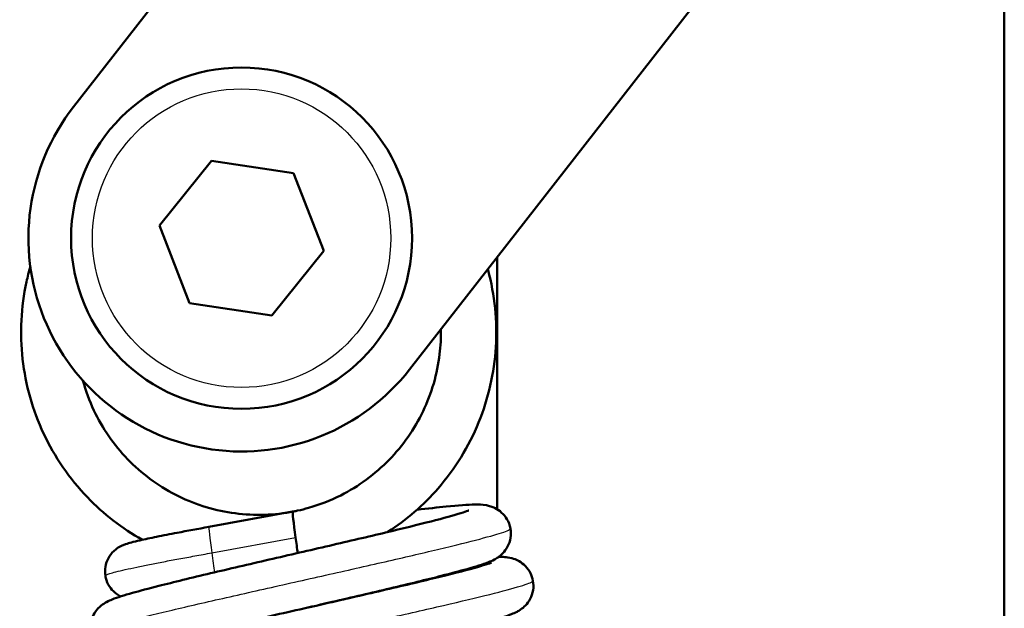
# Model space of a CAD drawing. Header units: millimetres. Extents: x 247 to 1050, y 34 to 1073.
# Tile 31 of 60: x 783 to 806, y 159 to 173. Entities that reach past the tile are written whole.
import ezdxf

# ---------------------------------------------------------------- set-up
doc = ezdxf.new("R2010")
doc.units = ezdxf.units.MM
doc.header["$LTSCALE"] = 0.75
doc.layers.add('Visible', color=7, linetype='Continuous', lineweight=50)
doc.layers.add('Visible Narrow', color=7, linetype='Continuous', lineweight=25)

msp = doc.modelspace()

# ---------------------------------------------------------------- linework, layer by layer
at = {"layer": 'Visible', "extrusion": (-1, -2e-16, 2.967e-13)}
for p, q in [((816.784, 212.857, 32), (784.226, 171.185, 32)), ((824.664, 206.701, 32), (792.107, 165.029, 32)), ((806.06, 182.889, 17.525), (806.06, 92.819, 17.525)), ((787.458, 169.923, 34), (786.239, 168.401, 34)), ((789.385, 169.629, 34), (787.458, 169.923, 34)), ((790.094, 167.813, 34), (789.385, 169.629, 34)), ((786.239, 168.401, 34), (786.948, 166.585, 34)), ((788.875, 166.291, 34), (790.094, 167.813, 34)), ((794.16, 167.657, 17.525), (794.16, 161.754, 17.525)), ((786.948, 166.585, 34), (788.875, 166.291, 34)), ((787.396, 161.34, 27.25), (789.364, 161.698, 27.25))]:
    msp.add_line(p, q, dxfattribs=at)
at = {"layer": 'Visible', "extrusion": (-2.967e-13, -2e-16, -1)}
msp.add_circle((-788.166, 168.107, -33.5), 4, dxfattribs=at)
at = {"layer": 'Visible'}
msp.add_arc((788.166, 168.107, 32), 5, 142, 322, dxfattribs=at)
at = {"layer": 'Visible', "extrusion": (0.991255, 0.131184, 0.014273)}
for start, end in [(0.0395, 86.6412), (86.6412, 120.1918)]:
    msp.add_arc((56.088, 15.775, 804.062), 0.65, start, end, dxfattribs=at)
at = {"layer": 'Visible', "extrusion": (-0.991255, -0.131184, -0.014273)}
msp.add_arc((-56.088, 14.476, -804.043), 0.65, 179.9545, 180, dxfattribs=at)
at = {"layer": 'Visible'}
for points, knots in [([(785.84, 161.038, 26.092), (785.365, 161.304, 26.112), (784.926, 161.644, 26.131), (784.131, 162.47, 26.174), (783.78, 162.981, 26.198), (783.266, 164.075, 26.243), (783.097, 164.672, 26.265), (782.961, 165.873, 26.309), (782.993, 166.493, 26.332), (783.147, 167.203, 26.36), (783.177, 167.322, 26.364), (783.211, 167.44, 26.369)], [0.38083, 0.38083, 0.38083, 0.38083, 0.5437528, 0.5437528, 0.7251518, 0.7251518, 0.9066089, 0.9066089, 1.0880299, 1.0880299, 1.1247986, 1.1247986, 1.1247986, 1.1247986]), ([(793.942, 167.378, 26.906), (793.944, 167.372, 26.906), (793.946, 167.365, 26.906), (794.106, 166.775, 26.928), (794.169, 166.158, 26.95), (794.094, 164.951, 26.995), (793.956, 164.347, 27.019), (793.498, 163.228, 27.064), (793.173, 162.699, 27.086), (792.437, 161.852, 27.127), (792.037, 161.505, 27.147), (791.601, 161.222, 27.167)], [1.0860399, 1.0860399, 1.0860399, 1.0860399, 1.0881204, 1.0881204, 1.2695689, 1.2695689, 1.4509794, 1.4509794, 1.6324367, 1.6324367, 1.7879682, 1.7879682, 1.7879682, 1.7879682]), ([(789.364, 161.698, 27.251), (789.373, 161.699, 27.25), (789.383, 161.701, 27.25), (789.422, 161.709, 27.248), (789.451, 161.715, 27.246), (789.568, 161.74, 27.241), (789.654, 161.762, 27.237), (789.999, 161.86, 27.22), (790.252, 161.959, 27.207), (790.911, 162.291, 27.17), (791.3, 162.576, 27.146), (791.952, 163.244, 27.101), (792.224, 163.634, 27.08), (792.625, 164.47, 27.035), (792.758, 164.927, 27.012), (792.836, 165.58, 26.979), (792.846, 165.776, 26.969), (792.843, 165.972, 26.96)], [0, 0, 0, 0, 0.0029787, 0.0029787, 0.0119154, 0.0119154, 0.0387366, 0.0387366, 0.1195076, 0.1195076, 0.2604846, 0.2604846, 0.3997509, 0.3997509, 0.5390045, 0.5390045, 0.597358, 0.597358, 0.597358, 0.597358]), ([(784.444, 164.769, 26.259), (784.51, 164.529, 26.248), (784.597, 164.295, 26.236), (784.9, 163.653, 26.201), (785.171, 163.261, 26.177), (785.815, 162.594, 26.132), (786.198, 162.31, 26.111), (787.022, 161.885, 26.066), (787.475, 161.739, 26.043), (788.384, 161.603, 25.997), (788.852, 161.608, 25.974), (789.302, 161.686, 25.953)], [0.2041247, 0.2041247, 0.2041247, 0.2041247, 0.2782596, 0.2782596, 0.4175371, 0.4175371, 0.5568664, 0.5568664, 0.6961237, 0.6961237, 0.8330463, 0.8330463, 0.8330463, 0.8330463]), ([(784.626, 158.853, 27.202), (784.613, 158.926, 27.225), (784.612, 159.002, 27.249), (784.635, 159.146, 27.3), (784.659, 159.217, 27.328), (784.723, 159.339, 27.397), (784.763, 159.392, 27.438), (784.84, 159.471, 27.533), (784.876, 159.5, 27.587), (784.941, 159.547, 27.707), (784.971, 159.564, 27.775), (785.047, 159.605, 27.968), (785.089, 159.623, 28.097), (785.261, 159.691, 28.608), (785.409, 159.737, 28.989), (785.778, 159.841, 29.655), (785.986, 159.897, 29.95), (786.57, 160.045, 30.599), (786.987, 160.146, 30.926), (787.867, 160.354, 31.393), (788.337, 160.463, 31.548), (789.28, 160.681, 31.687), (789.765, 160.793, 31.677), (790.686, 161.006, 31.498), (791.136, 161.111, 31.329), (791.941, 161.303, 30.859), (792.308, 161.393, 30.553), (792.907, 161.546, 29.849), (793.151, 161.613, 29.443), (793.384, 161.685, 28.812), (793.441, 161.705, 28.606), (793.486, 161.722, 28.3), (793.495, 161.726, 28.202), (793.495, 161.726, 28.105)], [0, 0, 0, 0, 0.023247, 0.023247, 0.046569, 0.046569, 0.06939, 0.06939, 0.090174, 0.090174, 0.112868, 0.112868, 0.153605, 0.153605, 0.275975, 0.275975, 0.384224, 0.384224, 0.541492, 0.541492, 0.689457, 0.689457, 0.834719, 0.834719, 0.978341, 0.978341, 1.120252, 1.120252, 1.259392, 1.259392, 1.323171, 1.323171, 1.352244, 1.352244, 1.352244, 1.352244]), ([(792.283, 161.743, 24.052), (792.536, 161.772, 24.273), (792.766, 161.797, 24.524), (793.249, 161.844, 25.186), (793.47, 161.861, 25.628), (793.73, 161.864, 26.303), (793.8, 161.866, 26.534), (793.94, 161.841, 26.804), (793.974, 161.833, 26.861), (794.045, 161.81, 26.952), (794.079, 161.797, 26.99), (794.165, 161.754, 27.069), (794.219, 161.718, 27.107), (794.314, 161.631, 27.17), (794.357, 161.58, 27.197), (794.43, 161.456, 27.248), (794.459, 161.381, 27.273), (794.473, 161.304, 27.297)], [0.7128476, 0.7128476, 0.7128476, 0.7128476, 0.8136718, 0.8136718, 0.9591035, 0.9591035, 1.0307132, 1.0307132, 1.0505827, 1.0505827, 1.0660851, 1.0660851, 1.0880298, 1.0880298, 1.109114, 1.109114, 1.1337434, 1.1337434, 1.1337434, 1.1337434]), ([(784.971, 160.197, 26.034), (784.96, 160.267, 26.041), (784.961, 160.339, 26.048), (784.985, 160.478, 26.063), (785.009, 160.547, 26.072), (785.076, 160.671, 26.093), (785.12, 160.727, 26.106), (785.193, 160.796, 26.135), (785.218, 160.816, 26.146), (785.285, 160.864, 26.183), (785.329, 160.887, 26.216), (785.395, 160.917, 26.289), (785.421, 160.927, 26.325), (785.49, 160.951, 26.429), (785.533, 160.963, 26.498), (785.639, 160.991, 26.643), (785.706, 161.007, 26.718), (785.896, 161.051, 26.888), (786.032, 161.079, 26.971), (786.327, 161.139, 27.103), (786.49, 161.171, 27.151), (786.897, 161.248, 27.234), (787.148, 161.295, 27.252), (787.396, 161.34, 27.25)], [0, 0, 0, 0, 0.0211811, 0.0211811, 0.0425837, 0.0425837, 0.0639346, 0.0639346, 0.0739101, 0.0739101, 0.091064, 0.091064, 0.1046947, 0.1046947, 0.1292655, 0.1292655, 0.1593358, 0.1593358, 0.2067985, 0.2067985, 0.2579825, 0.2579825, 0.3337308, 0.3337308, 0.3337308, 0.3337308]), ([(794.473, 161.304, 27.297), (794.486, 161.231, 27.321), (794.487, 161.155, 27.344), (794.464, 161.01, 27.396), (794.439, 160.939, 27.425), (794.375, 160.817, 27.494), (794.335, 160.764, 27.535), (794.258, 160.684, 27.631), (794.222, 160.655, 27.685), (794.155, 160.608, 27.807), (794.124, 160.59, 27.876), (794.046, 160.548, 28.072), (794.003, 160.53, 28.203), (793.823, 160.459, 28.725), (793.665, 160.411, 29.114), (793.285, 160.304, 29.763), (793.082, 160.25, 30.038), (792.508, 160.104, 30.655), (792.095, 160.004, 30.969), (791.224, 159.798, 31.414), (790.76, 159.69, 31.561), (790.109, 159.539, 31.649), (789.924, 159.497, 31.662), (789.74, 159.454, 31.663)], [0, 0, 0, 0, 0.0232932, 0.0232932, 0.046678, 0.046678, 0.0695992, 0.0695992, 0.0905644, 0.0905644, 0.1135861, 0.1135861, 0.1552853, 0.1552853, 0.2806272, 0.2806272, 0.3831395, 0.3831395, 0.5372209, 0.5372209, 0.6829351, 0.6829351, 0.7394109, 0.7394109, 0.7394109, 0.7394109]), ([(794.197, 160.637, 26.112), (794.244, 160.638, 26.243), (794.29, 160.637, 26.375), (794.386, 160.629, 26.626), (794.436, 160.624, 26.747), (794.552, 160.594, 26.929), (794.613, 160.573, 26.997), (794.727, 160.508, 27.094), (794.78, 160.469, 27.129), (794.872, 160.375, 27.189), (794.912, 160.319, 27.214), (794.971, 160.203, 27.259), (794.992, 160.142, 27.279), (795.003, 160.079, 27.299)], [1.3519167, 1.3519167, 1.3519167, 1.3519167, 1.3938459, 1.3938459, 1.4324373, 1.4324373, 1.4593392, 1.4593392, 1.4813458, 1.4813458, 1.5027045, 1.5027045, 1.5226964, 1.5226964, 1.5226964, 1.5226964]), ([(784.561, 157.52, 27.203), (784.548, 157.593, 27.226), (784.547, 157.669, 27.25), (784.57, 157.813, 27.301), (784.594, 157.884, 27.33), (784.658, 158.006, 27.399), (784.699, 158.059, 27.44), (784.775, 158.138, 27.536), (784.811, 158.167, 27.59), (784.876, 158.213, 27.71), (784.906, 158.23, 27.778), (784.979, 158.269, 27.969), (785.019, 158.286, 28.096), (785.18, 158.351, 28.599), (785.316, 158.392, 28.975), (785.674, 158.494, 29.679), (785.893, 158.552, 30.013), (786.506, 158.706, 30.735), (786.943, 158.811, 31.1), (787.871, 159.028, 31.626), (788.367, 159.142, 31.806), (789.369, 159.37, 31.984), (789.887, 159.488, 31.989), (790.879, 159.714, 31.828), (791.365, 159.826, 31.661), (792.242, 160.031, 31.184), (792.645, 160.127, 30.868), (793.311, 160.293, 30.133), (793.586, 160.366, 29.706), (793.863, 160.447, 29.034), (793.934, 160.469, 28.811), (794.01, 160.496, 28.432), (794.03, 160.504, 28.276), (794.03, 160.504, 28.122)], [0, 0, 0, 0, 0.023272, 0.023272, 0.046624, 0.046624, 0.069472, 0.069472, 0.090264, 0.090264, 0.11289, 0.11289, 0.152789, 0.152789, 0.272539, 0.272539, 0.391834, 0.391834, 0.5605, 0.5605, 0.71827, 0.71827, 0.873445, 0.873445, 1.027082, 1.027082, 1.179176, 1.179176, 1.328775, 1.328775, 1.398608, 1.398608, 1.444937, 1.444937, 1.444937, 1.444937]), ([(785.329, 159.71, 25.942), (785.295, 159.727, 25.953), (785.262, 159.747, 25.962), (785.18, 159.807, 25.982), (785.134, 159.852, 25.991), (785.053, 159.959, 26.008), (785.02, 160.022, 26.016), (784.985, 160.124, 26.027), (784.977, 160.161, 26.03), (784.971, 160.197, 26.034)], [0.15154003, 0.15154003, 0.15154003, 0.15154003, 0.16332359, 0.16332359, 0.18257428, 0.18257428, 0.20373725, 0.20373725, 0.21496824, 0.21496824, 0.21496824, 0.21496824]), ([(795.003, 160.079, 27.299), (795.016, 160.006, 27.322), (795.017, 159.93, 27.346), (794.994, 159.785, 27.398), (794.97, 159.715, 27.426), (794.905, 159.593, 27.495), (794.865, 159.539, 27.536), (794.788, 159.46, 27.632), (794.752, 159.431, 27.686), (794.686, 159.385, 27.806), (794.657, 159.367, 27.875), (794.582, 159.328, 28.066), (794.542, 159.311, 28.192), (794.377, 159.245, 28.695), (794.237, 159.202, 29.071), (793.876, 159.099, 29.76), (793.661, 159.042, 30.079), (793.058, 158.89, 30.776), (792.626, 158.787, 31.129), (791.711, 158.573, 31.639), (791.22, 158.46, 31.813), (790.475, 158.29, 31.942), (790.223, 158.232, 31.964), (789.972, 158.175, 31.965)], [0, 0, 0, 0, 0.0232746, 0.0232746, 0.0466388, 0.0466388, 0.0695266, 0.0695266, 0.0903878, 0.0903878, 0.1130757, 0.1130757, 0.1530866, 0.1530866, 0.2732082, 0.2732082, 0.3883398, 0.3883398, 0.5534636, 0.5534636, 0.7092054, 0.7092054, 0.7860377, 0.7860377, 0.7860377, 0.7860377])]:
    msp.add_open_spline(points, degree=3, knots=knots, dxfattribs=at)
at = {"layer": 'Visible Narrow', "extrusion": (-1, -2e-16, 2.967e-13)}
msp.add_line((787.467, 160.732, 27.899), (789.435, 161.09, 27.899), dxfattribs=at)
at = {"layer": 'Visible Narrow'}
msp.add_circle((788.166, 168.107, 34), 3.5, dxfattribs=at)
at = {"layer": 'Visible Narrow', "extrusion": (0.991255, 0.131184, 0.014273)}
for start, end in [(0.0393, 86.6412), (86.6412, 130.7002)]:
    msp.add_arc((55.991, 15.804, 802.064), 0.65, start, end, dxfattribs=at)
at = {"layer": 'Visible Narrow'}
for points, weights, knots in [([(783.211, 167.44, 26.369), (782.855, 166.202, 26.32), (783.078, 164.932, 26.275), (783.478, 162.658, 26.194), (785.369, 161.333, 26.113), (785.597, 161.174, 26.103), (785.84, 161.038, 26.093)], [0.9628577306, 0.956028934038, 1, 0.923879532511, 1, 0.99016733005, 0.982874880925], [0.6777936, 0.6777936, 0.6777936, 0.75, 0.75, 0.875, 0.875, 0.8911466, 0.8911466, 0.8911466]), ([(791.601, 161.222, 27.167), (792.511, 161.812, 27.126), (793.133, 162.7, 27.088), (794.458, 164.591, 27.006), (794.058, 166.865, 26.925), (794.012, 167.124, 26.916), (793.942, 167.378, 26.906)], [0.961956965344, 0.962748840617, 1, 0.923879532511, 1, 0.990688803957, 0.983655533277], [0.0638286, 0.0638286, 0.0638286, 0.125, 0.125, 0.25, 0.25, 0.2652902, 0.2652902, 0.2652902])]:
    msp.add_rational_spline(points, weights, degree=2, knots=knots, dxfattribs=at)
for points, knots in [([(784.626, 158.853, 27.202), (784.626, 158.854, 27.218), (784.626, 158.854, 27.234), (784.626, 158.855, 27.25), (784.627, 158.876, 27.754), (784.701, 158.91, 28.257), (784.846, 158.957, 28.738), (784.99, 159.004, 29.218), (785.205, 159.063, 29.675), (785.479, 159.134, 30.089), (785.754, 159.204, 30.504), (786.088, 159.286, 30.876), (786.468, 159.376, 31.189), (786.848, 159.465, 31.503), (787.273, 159.563, 31.759), (787.725, 159.666, 31.945), (788.176, 159.769, 32.132), (788.654, 159.876, 32.249), (789.138, 159.985, 32.293), (789.622, 160.094, 32.337), (790.112, 160.203, 32.308), (790.586, 160.31, 32.206), (791.06, 160.417, 32.105), (791.519, 160.521, 31.932), (791.942, 160.619, 31.694), (792.366, 160.716, 31.457), (792.754, 160.808, 31.156), (793.09, 160.889, 30.803), (793.427, 160.971, 30.451), (793.711, 161.044, 30.048), (793.931, 161.104, 29.612), (794.152, 161.165, 29.176), (794.308, 161.214, 28.707), (794.394, 161.25, 28.225), (794.449, 161.273, 27.919), (794.475, 161.291, 27.608), (794.473, 161.304, 27.297)], [0.7497531, 0.7497531, 0.7497531, 0.7497531, 0.75, 0.75, 0.75, 0.7578125, 0.7578125, 0.7578125, 0.765625, 0.765625, 0.765625, 0.7734375, 0.7734375, 0.7734375, 0.78125, 0.78125, 0.78125, 0.7890625, 0.7890625, 0.7890625, 0.796875, 0.796875, 0.796875, 0.8046875, 0.8046875, 0.8046875, 0.8125, 0.8125, 0.8125, 0.8203125, 0.8203125, 0.8203125, 0.828125, 0.828125, 0.828125, 0.83308081, 0.83308081, 0.83308081, 0.83308081]), ([(784.971, 160.197, 26.034), (784.97, 160.203, 26.138), (784.978, 160.209, 26.241), (784.995, 160.217, 26.342), (785.012, 160.226, 26.448), (785.04, 160.236, 26.552), (785.078, 160.248, 26.652), (785.115, 160.26, 26.751), (785.163, 160.273, 26.846), (785.218, 160.287, 26.935), (785.282, 160.303, 27.037), (785.356, 160.321, 27.131), (785.439, 160.34, 27.215), (785.521, 160.358, 27.299), (785.611, 160.378, 27.374), (785.707, 160.398, 27.44), (785.803, 160.418, 27.507), (785.904, 160.439, 27.564), (786.01, 160.46, 27.614), (786.116, 160.481, 27.664), (786.226, 160.503, 27.707), (786.34, 160.525, 27.742), (786.454, 160.547, 27.778), (786.572, 160.569, 27.807), (786.694, 160.591, 27.83), (786.815, 160.614, 27.853), (786.941, 160.637, 27.87), (787.07, 160.66, 27.882), (787.198, 160.684, 27.893), (787.331, 160.708, 27.898), (787.467, 160.732, 27.899)], [0.3153025, 0.3153025, 0.3153025, 0.3153025, 0.375, 0.375, 0.375, 0.4375, 0.4375, 0.4375, 0.5, 0.5, 0.5, 0.5714286, 0.5714286, 0.5714286, 0.6428571, 0.6428571, 0.6428571, 0.7142857, 0.7142857, 0.7142857, 0.7857143, 0.7857143, 0.7857143, 0.8571429, 0.8571429, 0.8571429, 0.9285714, 0.9285714, 0.9285714, 1, 1, 1, 1]), ([(784.561, 157.52, 27.203), (784.56, 157.527, 27.396), (784.568, 157.536, 27.59), (784.587, 157.547, 27.783), (784.64, 157.577, 28.314), (784.77, 157.622, 28.835), (784.971, 157.679, 29.325), (785.172, 157.736, 29.815), (785.444, 157.806, 30.273), (785.776, 157.887, 30.681), (786.107, 157.968, 31.088), (786.497, 158.06, 31.445), (786.929, 158.159, 31.735), (787.362, 158.258, 32.025), (787.835, 158.365, 32.249), (788.33, 158.476, 32.398), (788.825, 158.586, 32.547), (789.341, 158.701, 32.62), (789.856, 158.815, 32.616), (790.371, 158.929, 32.611), (790.884, 159.043, 32.528), (791.373, 159.153, 32.371), (791.863, 159.262, 32.214), (792.329, 159.368, 31.983), (792.751, 159.465, 31.688), (793.174, 159.563, 31.393), (793.553, 159.652, 31.034), (793.872, 159.731, 30.627), (794.191, 159.809, 30.22), (794.45, 159.877, 29.765), (794.638, 159.932, 29.282), (794.826, 159.987, 28.798), (794.944, 160.029, 28.287), (794.986, 160.057, 27.769), (794.998, 160.066, 27.613), (795.004, 160.073, 27.456), (795.003, 160.079, 27.299)], [0.58310222, 0.58310222, 0.58310222, 0.58310222, 0.5859375, 0.5859375, 0.5859375, 0.59375, 0.59375, 0.59375, 0.6015625, 0.6015625, 0.6015625, 0.609375, 0.609375, 0.609375, 0.6171875, 0.6171875, 0.6171875, 0.625, 0.625, 0.625, 0.6328125, 0.6328125, 0.6328125, 0.640625, 0.640625, 0.640625, 0.6484375, 0.6484375, 0.6484375, 0.65625, 0.65625, 0.65625, 0.6640625, 0.6640625, 0.6640625, 0.66642057, 0.66642057, 0.66642057, 0.66642057])]:
    msp.add_open_spline(points, degree=3, knots=knots, dxfattribs=at)

doc.saveas('drawing.dxf')
